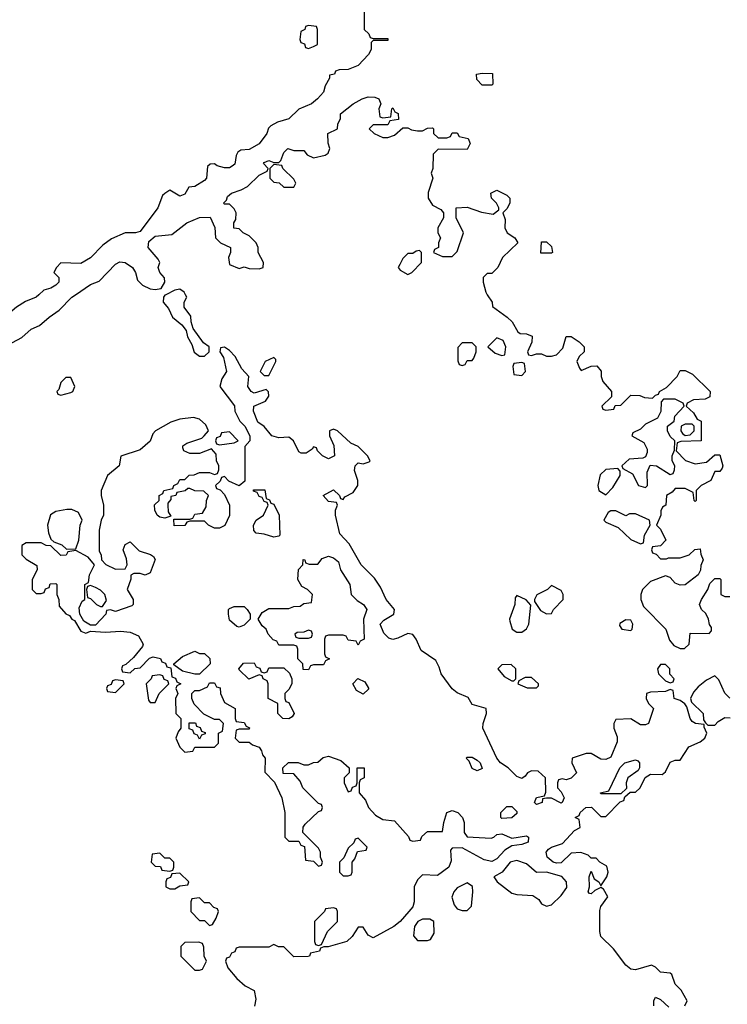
# Model space of a CAD drawing. Header units: inches. Extents: x 2380053 to 2584298, y 380219 to 546618.
# Tile 92 of 256: x 2460224 to 2463080, y 447136 to 451110. Entities that reach past the tile are written whole.
import ezdxf

# ---------------------------------------------------------------- set-up
doc = ezdxf.new("R2010")
doc.units = ezdxf.units.IN
doc.header["$MEASUREMENT"] = 0
doc.layers.add('C4464', color=7, linetype='Continuous')
doc.layers.add('C4465', color=7, linetype='Continuous')

msp = doc.modelspace()

# ---------------------------------------------------------------- linework, layer by layer
at = {"layer": 'C4464', "color": 2, "elevation": 54}
for points in [[(2460000, 449688.3), (2460012.9, 449687.1), (2460030, 449698), (2460049.2, 449730), (2460070, 449751), (2460104.1, 449775.9), (2460154.5, 449785.5), (2460232.9, 449827.1), (2460270, 449861), (2460304, 449876), (2460342, 449910), (2460382.7, 449937.3), (2460434, 449990), (2460449, 450000)], [(2460301.5, 450000), (2460290.4, 449989.6), (2460247.7, 449972.3), (2460210.5, 449949.5), (2460123.1, 449876.9), (2460102.8, 449850), (2460070, 449819), (2460030, 449801.2), (2460000.9, 449779.1), (2460000, 449777.8)], [(2460814, 450000), (2460810, 449998), (2460804.7, 449990), (2460802.8, 449970), (2460824, 449944), (2460841, 449910), (2460878.8, 449878.8), (2460896, 449856), (2460901, 449830), (2460918.8, 449798.8), (2460927.9, 449767.9), (2460950, 449751.3), (2460970, 449751.3), (2460988.7, 449770), (2460988, 449790), (2460965.6, 449805.6), (2460924, 449864), (2460915.3, 449890), (2460914, 449914), (2460888, 449950), (2460888, 449970), (2460898, 449990), (2460893, 450000)], [(2462111.3, 450000), (2462131.3, 449970), (2462132, 449952), (2462192, 449910), (2462212, 449890), (2462234, 449850), (2462243.6, 449843.6), (2462270, 449842), (2462292.7, 449832.7), (2462291.6, 449808.4), (2462274, 449770), (2462278, 449758), (2462290, 449754), (2462310, 449762), (2462330, 449762), (2462350, 449752), (2462370, 449752), (2462390, 449758), (2462416, 449784), (2462430, 449832), (2462450, 449831), (2462482, 449810), (2462502, 449790), (2462502, 449770), (2462482, 449750), (2462472, 449730), (2462483.6, 449703.6), (2462490, 449694), (2462530, 449712), (2462552.7, 449712.7), (2462571.3, 449691.3), (2462571.3, 449670), (2462578, 449650), (2462612, 449610), (2462612.7, 449587.3), (2462574, 449550), (2462578, 449538), (2462590, 449534), (2462622, 449538), (2462627.3, 449552.7), (2462650, 449554), (2462690, 449594), (2462727.3, 449592.7), (2462745.4, 449585.4), (2462778, 449582), (2462790, 449594), (2462802, 449598), (2462806, 449610), (2462834.6, 449625.4), (2462878, 449670), (2462890, 449694), (2462910, 449694), (2462939.8, 449679.8), (2463011.3, 449610), (2463010, 449588), (2462990, 449578), (2462943.6, 449576.4), (2462918, 449562), (2462914, 449550), (2462943.6, 449523.6), (2462958, 449498), (2462974, 449490), (2462974, 449410), (2462892.7, 449407.3), (2462878, 449402), (2462874, 449370), (2462911.1, 449331.1), (2462950, 449318), (2462996.4, 449323.6), (2463030, 449354), (2463050, 449354), (2463062, 449310), (2463059.6, 449300.4), (2463050, 449286), (2463030, 449286), (2463014, 449250), (2462974, 449230), (2462954, 449210), (2462954, 449170), (2462950, 449166), (2462946, 449170), (2462942, 449202), (2462910, 449218), (2462870, 449218), (2462856.9, 449203.1), (2462834, 449190), (2462832, 449150), (2462818, 449142), (2462812, 449128), (2462811.3, 449110), (2462794, 449070), (2462810, 449054), (2462832, 449010), (2462810, 448986), (2462778, 448982), (2462774, 448970), (2462778, 448958), (2462792.7, 448952.7), (2462810, 448934), (2462834, 448934), (2462842, 448938), (2462890, 448938), (2462926, 448950), (2462948.4, 448971.6), (2462970, 448974), (2462972.7, 448952.7), (2462982, 448930), (2462972.7, 448907.3), (2462971.6, 448888.4), (2462962, 448870), (2462910, 448828.7), (2462890, 448828), (2462870, 448835.3), (2462850, 448858), (2462830, 448866), (2462770, 448842), (2462738, 448810), (2462731.3, 448790), (2462731.3, 448770), (2462742, 448742), (2462831.3, 448650), (2462846.4, 448606.4), (2462864.7, 448584.7), (2462890, 448572), (2462907.3, 448572.7), (2462926, 448590), (2462930, 448634), (2463007.3, 448632.7), (2463016.4, 448643.6), (2463016.4, 448656.4), (2463008.7, 448668.7), (2463004, 448690), (2462992.7, 448712.7), (2462975.3, 448730), (2462968, 448750), (2462975.3, 448770), (2463002, 448810), (2463010, 448834), (2463030, 448854), (2463050, 448854), (2463054, 448850), (2463054, 448790), (2463070, 448782), (2463090, 448782)], [(2462908, 447130), (2462918, 447150), (2462893.2, 447193.2), (2462870, 447218), (2462856, 447256), (2462850, 447262), (2462810, 447266), (2462790, 447286), (2462774, 447294), (2462710, 447275.1), (2462690, 447278.4), (2462670, 447294.5), (2462620.6, 447360.6), (2462569.6, 447409.6), (2462565.6, 447430), (2462565.8, 447514.2), (2462569.5, 447530.5), (2462598, 447570), (2462580.4, 447600.4), (2462570, 447608), (2462544.7, 447595.3), (2462530, 447582), (2462523.1, 447583.1), (2462518, 447590), (2462524, 447610), (2462522, 447650), (2462530, 447674), (2462542, 447642), (2462562, 447630), (2462570, 447614), (2462594, 447650), (2462599, 447670), (2462594, 447694), (2462566, 447710), (2462550, 447726), (2462530, 447726), (2462518, 447738), (2462489.2, 447749.2), (2462450, 447746), (2462410, 447707.6), (2462390, 447705.7), (2462377.2, 447710), (2462352.3, 447730), (2462349.3, 447750), (2462358.4, 447761.6), (2462370, 447770.7), (2462415.1, 447784.9), (2462463.1, 447836.9), (2462486, 447850), (2462482, 447882), (2462466, 447890), (2462482, 447898), (2462486, 447910), (2462509, 447931), (2462531.6, 447931.6), (2462570, 447894), (2462590, 447894), (2462647.3, 447952.7), (2462662, 447958), (2462666, 447974), (2462687.3, 447992.7), (2462710, 447992), (2462728, 448010), (2462748.7, 448051.3), (2462770, 448064.7), (2462816.4, 448063.6), (2462830, 448074), (2462850, 448114), (2462870, 448122), (2462890, 448122), (2462925.2, 448174.8), (2462970, 448196), (2462988.7, 448210), (2462998, 448230), (2462986, 448254), (2462986, 448266), (2462951.1, 448268.9), (2462938, 448278), (2462929.6, 448289.6), (2462917.2, 448337.2), (2462909.2, 448349.2), (2462890, 448362), (2462866, 448370), (2462862, 448402), (2462850, 448406), (2462830, 448398), (2462770, 448395.3), (2462754, 448390), (2462752, 448370), (2462762, 448350), (2462782, 448330), (2462762, 448270), (2462750, 448264), (2462730, 448264), (2462690, 448288), (2462630, 448286), (2462622, 448270), (2462622, 448250), (2462635.3, 448215.3), (2462634.8, 448194.8), (2462610, 448134), (2462590, 448123.7), (2462570, 448125.2), (2462530, 448148.7), (2462510, 448148.7), (2462454, 448130), (2462452, 448110), (2462471.3, 448070), (2462450, 448049), (2462430, 448042), (2462414, 448046), (2462398, 448042), (2462394, 448030), (2462394, 448010), (2462410, 447994), (2462422, 447970), (2462414, 447950), (2462410, 447948), (2462370, 447968), (2462350, 447968), (2462334, 447966), (2462332, 447950), (2462310, 447942), (2462302, 447950), (2462309.2, 447970.8), (2462342, 447978), (2462347.3, 447992.7), (2462346, 448050), (2462316.4, 448076.4), (2462290, 448078), (2462274, 448070), (2462263.6, 448056.4), (2462250, 448048), (2462230, 448055.3), (2462195.3, 448090), (2462164, 448110), (2462149.4, 448129.4), (2462093.2, 448250), (2462094, 448270), (2462108, 448310), (2462106, 448330), (2462050, 448346), (2462034.6, 448374.6), (2461990, 448393.2), (2461970, 448409), (2461924.5, 448470), (2461917, 448497), (2461903.2, 448523.2), (2461844.5, 448564.5), (2461823.7, 448610), (2461810, 448629.2), (2461790, 448632.7), (2461750, 448613.2), (2461730, 448608.7), (2461714, 448614), (2461694, 448634), (2461679, 448670), (2461692.9, 448687.1), (2461734, 448710), (2461736, 448730), (2461702.7, 448770), (2461679.6, 448819.6), (2461656.2, 448856.2), (2461602.7, 448910), (2461554, 448994), (2461515.5, 449035.5), (2461498, 449110), (2461498, 449130), (2461506, 449150), (2461502, 449162), (2461470, 449166), (2461449, 449190), (2461490, 449212), (2461514, 449190), (2461518, 449178), (2461530, 449174), (2461536.4, 449183.6), (2461570, 449202), (2461588.7, 449230), (2461588.7, 449250), (2461575.3, 449290), (2461578, 449310), (2461590, 449322), (2461610, 449318), (2461634.6, 449325.4), (2461638, 449330), (2461628, 449350), (2461590, 449388), (2461560.2, 449400.2), (2461506, 449450), (2461490, 449458), (2461474, 449450), (2461474, 449430), (2461491.6, 449391.6), (2461494, 449350), (2461470, 449338), (2461446, 449350), (2461426, 449370), (2461422, 449382), (2461410, 449386), (2461403.6, 449376.4), (2461379.6, 449360.4), (2461360.4, 449360.4), (2461350, 449366), (2461329, 449410), (2461310, 449425.2), (2461270, 449422.7), (2461242, 449430), (2461210, 449468.7), (2461185.2, 449485.2), (2461168, 449530), (2461169.2, 449550.8), (2461215.3, 449570), (2461228.7, 449590), (2461228, 449608), (2461218, 449618), (2461170, 449602), (2461158, 449610), (2461144, 449630), (2461148.7, 449670), (2461120.2, 449700.2), (2461094, 449750), (2461070, 449775.3), (2461050, 449788), (2461034, 449786), (2461032, 449770), (2461046.4, 449746.4), (2461058, 449690), (2461039.8, 449660.2), (2461031.3, 449630), (2461090.9, 449550.9), (2461092, 449530), (2461112, 449490), (2461132, 449470), (2461152, 449430), (2461152, 449410), (2461132.7, 449387.3), (2461132.7, 449247.3), (2461110, 449228), (2461067.3, 449247.3), (2461050, 449266), (2461038, 449262), (2461032.7, 449247.3), (2461014, 449230), (2461018, 449218), (2461032.7, 449212.7), (2461050, 449194), (2461071.1, 449151.1), (2461071.1, 449108.9), (2461051.1, 449068.9), (2461030, 449058), (2461010, 449058), (2460986, 449070), (2460970, 449086), (2460910, 449086), (2460898, 449082), (2460890, 449068), (2460847.3, 449067.3), (2460846, 449094), (2460910, 449094), (2460922, 449098), (2460930, 449114), (2460962, 449118), (2460976.4, 449143.6), (2460978, 449170), (2460986, 449190), (2460967.3, 449207.3), (2460930, 449208), (2460910, 449218), (2460902, 449218), (2460891.6, 449208.4), (2460858, 449202), (2460854, 449190), (2460834, 449186), (2460834, 449174), (2460822, 449158), (2460822, 449150), (2460823.6, 449123.6), (2460834, 449106), (2460810, 449098), (2460790, 449102), (2460778, 449110), (2460768.7, 449130), (2460768.4, 449151.6), (2460786, 449170), (2460786, 449190), (2460802, 449198), (2460806, 449210), (2460842, 449218), (2460846, 449230), (2460862, 449238), (2460870, 449254), (2460890, 449254), (2460908.4, 449271.6), (2460927.3, 449272.7), (2460950, 449282), (2460990, 449282), (2461010, 449274), (2461022, 449278), (2461027.3, 449292.7), (2461028, 449310), (2461018, 449330), (2461016.4, 449356.4), (2460998, 449378), (2460950, 449359), (2460910, 449359), (2460886, 449370), (2460882, 449382), (2460882, 449390), (2460898.6, 449401.4), (2460958.6, 449421.4), (2460968.7, 449430), (2460986, 449450), (2460975.3, 449475.3), (2460950, 449498), (2460924.7, 449504.7), (2460870, 449497.2), (2460834, 449486), (2460771.3, 449450), (2460761.4, 449438.6), (2460750, 449408.7), (2460710, 449374), (2460631.6, 449348.4), (2460624.7, 449310), (2460578, 449270), (2460552, 449210), (2460552, 449190), (2460562, 449150), (2460562, 449110), (2460552, 449090), (2460544.7, 449050), (2460544.7, 448964.7), (2460552, 448950), (2460554, 448930), (2460571.6, 448911.6), (2460610, 448892), (2460650, 448894), (2460658, 448910), (2460654.6, 448934.6), (2460642, 448970), (2460650, 448992), (2460670, 449002), (2460706.4, 448966.4), (2460751.6, 448951.6), (2460763.6, 448943.6), (2460771.1, 448931.1), (2460750, 448878), (2460730, 448868.7), (2460710, 448875.3), (2460684.7, 448875.3), (2460672, 448868), (2460672, 448852), (2460658, 448810), (2460682, 448770), (2460682, 448750), (2460676, 448744), (2460610, 448722), (2460590, 448728), (2460574, 448726), (2460572, 448710), (2460530, 448666), (2460510, 448666), (2460482, 448682), (2460466, 448710), (2460463.1, 448736.9), (2460476.4, 448763.6), (2460486, 448770), (2460486, 448830), (2460502, 448838), (2460506, 448870), (2460526, 448910), (2460500.4, 448940.4), (2460450, 448968), (2460418, 448962), (2460411.1, 448948.9), (2460390, 448948), (2460350, 448986), (2460330, 448988), (2460310, 448998), (2460250, 448998), (2460232.7, 448987.3), (2460232, 448950), (2460250, 448932), (2460292.7, 448907.3), (2460294, 448890), (2460274, 448850), (2460274, 448810), (2460290, 448794), (2460310, 448794), (2460322, 448798), (2460327.3, 448812.7), (2460342, 448818), (2460347.3, 448832.7), (2460370, 448834), (2460374, 448830), (2460374, 448790), (2460382, 448770), (2460383.6, 448743.6), (2460410, 448712), (2460424.7, 448704.7), (2460434, 448690), (2460444.7, 448684.7), (2460470, 448642), (2460490, 448634), (2460510, 448642), (2460570, 448638), (2460630, 448642), (2460670, 448638), (2460703.6, 448623.6), (2460722, 448590), (2460719.6, 448580.4), (2460683.6, 448536.4), (2460652.7, 448507.3), (2460638, 448502), (2460634, 448490), (2460638, 448478), (2460670, 448474), (2460688, 448492), (2460710, 448494), (2460747.3, 448532.7), (2460762, 448538), (2460791.6, 448531.6), (2460798, 448518), (2460812.7, 448512.7), (2460818, 448498), (2460834, 448494), (2460838, 448458), (2460852.7, 448452.7), (2460858, 448438), (2460874, 448430), (2460858, 448422), (2460854, 448410), (2460862, 448390), (2460852, 448370), (2460854, 448310), (2460874, 448290), (2460874, 448250), (2460863.6, 448236.4), (2460854, 448210), (2460870, 448174), (2460890, 448154), (2460922, 448158), (2460930, 448174), (2461010, 448174), (2461026, 448190), (2461026, 448230), (2461042, 448238), (2461046, 448270), (2461030, 448286), (2461010, 448286), (2460967.3, 448307.3), (2460927.3, 448347.3), (2460918, 448370), (2460918, 448390), (2460930, 448402), (2460950, 448402), (2460982, 448418), (2460990, 448434), (2461010, 448434), (2461018, 448418), (2461032.7, 448412.7), (2461034, 448390), (2461050, 448354), (2461094, 448330), (2461094, 448290), (2461098, 448278), (2461130, 448274), (2461138, 448258), (2461151.6, 448251.6), (2461150, 448246), (2461110, 448246), (2461098, 448242), (2461094, 448210), (2461110, 448194), (2461150, 448194), (2461163.6, 448183.6), (2461190, 448174), (2461199.6, 448159.6), (2461203.6, 448143.6), (2461214, 448130), (2461212.7, 448072.7), (2461252.7, 448032.7), (2461282, 447970), (2461294, 447910), (2461294, 447810), (2461310, 447794), (2461350, 447794), (2461358, 447778), (2461372.7, 447772.7), (2461378, 447718), (2461410, 447714), (2461430, 447694), (2461442, 447698), (2461446, 447710), (2461438, 447730), (2461438, 447750), (2461430, 447766), (2461366, 447830), (2461368.4, 447851.6), (2461376.4, 447863.6), (2461430, 447914), (2461442, 447918), (2461446, 447930), (2461442, 447942), (2461430, 447946), (2461366, 448010), (2461356.4, 448036.4), (2461330, 448066), (2461287.3, 448067.3), (2461286, 448090), (2461308.4, 448111.6), (2461348.4, 448111.6), (2461370, 448102), (2461390, 448102), (2461410, 448112), (2461427.3, 448112.7), (2461448.4, 448131.6), (2461470, 448138), (2461519.8, 448119.8), (2461554, 448090), (2461554, 448070), (2461534, 448050), (2461534, 448030), (2461550, 447994), (2461562, 447998), (2461567.3, 448012.7), (2461582, 448018), (2461586, 448030), (2461586, 448090), (2461614, 448090), (2461614, 448050), (2461598, 448042), (2461594, 448030), (2461594, 447990), (2461619.8, 447959.8), (2461632, 447930), (2461659.6, 447899.6), (2461690, 447882), (2461736, 447876), (2461792.7, 447812.7), (2461798, 447798), (2461810, 447794), (2461842, 447798), (2461847.3, 447812.7), (2461870, 447834), (2461930, 447834), (2461935.3, 447870), (2461948, 447910), (2461970, 447918), (2461992, 447910), (2462011.3, 447890), (2462018, 447870), (2462018, 447830), (2462030, 447812), (2462126.4, 447806.4), (2462138, 447810), (2462150, 447822), (2462170, 447824.7), (2462210, 447806.8), (2462270, 447816), (2462278, 447810), (2462276, 447790), (2462250, 447780.9), (2462210, 447776), (2462181.6, 447758.4), (2462150, 447722.6), (2462130, 447712.6), (2462099, 447719), (2462010, 447768), (2461970, 447766), (2461962, 447758), (2461965.4, 447714.6), (2461956, 447690), (2461910, 447655.3), (2461850, 447658), (2461845.4, 447654.6), (2461830, 447638), (2461816, 447610), (2461816.3, 447550), (2461810.5, 447530), (2461794.9, 447510), (2461759.1, 447470), (2461733.4, 447450), (2461650, 447404.5), (2461630, 447415.3), (2461610, 447448), (2461590, 447448), (2461566, 447410), (2461544.7, 447390), (2461468.4, 447368.4), (2461451.6, 447368.4), (2461438, 447362), (2461434, 447350), (2461398, 447342), (2461394, 447330), (2461388.4, 447328.4), (2461330, 447328), (2461290, 447368), (2461268.4, 447368.4), (2461250, 447378), (2461230, 447366), (2461110, 447366), (2461098, 447362), (2461092, 447348), (2461078, 447342), (2461070, 447326), (2461058, 447322), (2461054, 447310), (2461063.6, 447283.6), (2461099.6, 447239.6), (2461134, 447210), (2461170, 447192), (2461177.3, 447157.3), (2461171.8, 447128.2)], [(2463090, 448372.3), (2463070, 448392.3), (2463046, 448446), (2463030, 448462), (2462996, 448444), (2462962, 448418), (2462944, 448396), (2462931, 448370), (2462935.3, 448355.3), (2462982.8, 448310), (2462983.6, 448283.6), (2462991.6, 448271.6), (2463002, 448262), (2463030, 448262), (2463043.1, 448276.9), (2463070, 448294), (2463091.6, 448291.6)], [(2462783.6, 447130), (2462783.7, 447150), (2462790, 447164.7), (2462810, 447154.8), (2462844.4, 447124.4)]]:
    msp.add_lwpolyline(points, dxfattribs=at)
at = {"layer": 'C4464', "color": 2}
for points, elevation in [([(2462150, 449826), (2462114, 449790), (2462143.6, 449763.6), (2462170, 449754), (2462182, 449758), (2462186, 449790), (2462174.6, 449814.6)], 54), ([(2462050, 449806), (2462010, 449806), (2461992.7, 449787.3), (2461992.7, 449732.7), (2461998, 449718), (2462010, 449714), (2462022, 449718), (2462030, 449734), (2462050, 449734), (2462056.4, 449743.6), (2462066, 449770), (2462066, 449790)], 54), ([(2461250, 449746), (2461214, 449730), (2461194, 449690), (2461210, 449674), (2461230, 449674), (2461258, 449730), (2461258, 449738)], 54), ([(2462250, 449726), (2462218, 449722), (2462214, 449710), (2462218, 449678), (2462250, 449674), (2462266, 449690), (2462262, 449722)], 54), ([(2460430, 449666), (2460410, 449666), (2460390, 449646), (2460382, 449618), (2460374, 449610), (2460378, 449598), (2460390, 449594), (2460430, 449604.7), (2460438, 449610), (2460446, 449630)], 54), ([(2462870, 449578), (2462822, 449578), (2462812.7, 449567.3), (2462811.3, 449528.7), (2462798, 449502), (2462750, 449478), (2462730, 449458), (2462698, 449442), (2462694, 449430), (2462743.6, 449403.6), (2462756.9, 449376.9), (2462756.9, 449363.1), (2462750, 449346), (2462739.6, 449340.4), (2462683.6, 449336.4), (2462654, 449310), (2462658, 449298), (2462696.9, 449276.9), (2462722, 449230), (2462750, 449222), (2462758, 449230), (2462756.4, 449283.6), (2462768, 449312), (2462794, 449310), (2462850, 449274), (2462862, 449278), (2462867.3, 449292.7), (2462868, 449310), (2462858, 449330), (2462858, 449350), (2462867.3, 449372.7), (2462868, 449410), (2462850, 449428), (2462838, 449450), (2462838, 449470), (2462866, 449490), (2462868, 449510), (2462906, 449550), (2462902, 449562)], 54), ([(2462938, 449478), (2462910, 449478), (2462894, 449470), (2462892, 449450), (2462899.6, 449439.6), (2462910, 449432), (2462930, 449434), (2462946, 449450), (2462946, 449470)], 54), ([(2461070, 449446), (2461038, 449442), (2461032.7, 449427.3), (2461018, 449422), (2461014, 449410), (2461018, 449398), (2461030, 449394), (2461090, 449402), (2461106, 449410)], 54), ([(2462638, 449298), (2462590, 449294), (2462567.1, 449272.9), (2462558, 449230), (2462562, 449210), (2462590, 449192), (2462618, 449222), (2462648, 449270), (2462647.3, 449287.3)], 54), ([(2461250, 449022), (2461210, 449034), (2461178, 449038), (2461168.4, 449048.4), (2461168, 449070), (2461178, 449090), (2461208, 449110), (2461226, 449150), (2461222, 449162), (2461210, 449166), (2461202, 449182), (2461190, 449186), (2461182, 449202), (2461167.3, 449207.3), (2461167.3, 449212.7), (2461212.7, 449212.7), (2461218, 449178), (2461232, 449172), (2461238, 449158), (2461250, 449154), (2461271.3, 449110), (2461274, 449030), (2461270, 449026)], 54), ([(2460433.6, 449133.6), (2460413.6, 449133.6), (2460370, 449125.2), (2460348, 449112), (2460336, 449070), (2460339.6, 449039.6), (2460350, 449014), (2460362, 449002), (2460394, 448990), (2460412.7, 448972.7), (2460450, 448974), (2460462, 449010), (2460468, 449070), (2460475.3, 449090), (2460460.4, 449120.4)], 54), ([(2462630, 449128), (2462610, 449128), (2462599.6, 449120.4), (2462582, 449090), (2462590, 449082), (2462639.8, 449059.8), (2462690, 449012), (2462730, 448994), (2462742, 448998), (2462746, 449030), (2462768, 449070), (2462766, 449090), (2462710, 449115.3), (2462684.7, 449115.3), (2462670, 449108)], 54), ([(2461590, 448586), (2461582, 448602), (2461550, 448606), (2461542, 448622), (2461530, 448626), (2461470, 448626), (2461458, 448622), (2461454, 448610), (2461454, 448550), (2461458, 448538), (2461474, 448530), (2461458, 448522), (2461450, 448506), (2461410, 448506), (2461398, 448502), (2461390, 448486), (2461367.3, 448487.3), (2461366, 448510), (2461346, 448530), (2461346, 448570), (2461342, 448582), (2461330, 448586), (2461270, 448586), (2461262, 448602), (2461247.3, 448607.3), (2461226, 448630), (2461218, 448650), (2461203.1, 448663.1), (2461186, 448690), (2461203.1, 448716.9), (2461230, 448734), (2461310, 448734), (2461330, 448742), (2461356.4, 448743.6), (2461370, 448754), (2461402, 448758), (2461406, 448790), (2461386, 448810), (2461362, 448822), (2461346, 448850), (2461348.9, 448891.1), (2461366, 448910), (2461368.4, 448931.6), (2461374, 448930), (2461378, 448918), (2461392.7, 448912.7), (2461427.3, 448912.7), (2461444.7, 448935.3), (2461470, 448944.7), (2461490, 448938), (2461510, 448922), (2461518, 448890), (2461556, 448830), (2461562, 448790), (2461586, 448766), (2461612, 448750), (2461624.7, 448730), (2461612, 448690), (2461614, 448610), (2461598, 448602)], 54), ([(2460510, 448826), (2460498, 448822), (2460494, 448810), (2460498, 448778), (2460510, 448774), (2460534, 448750), (2460550, 448742), (2460558, 448742), (2460574.6, 448765.4), (2460568, 448790), (2460550, 448808), (2460530, 448818)], 54), ([(2462370, 448826), (2462354, 448810), (2462311.6, 448788.4), (2462302, 448770), (2462302, 448762), (2462325.4, 448725.4), (2462350, 448712), (2462370, 448714), (2462378, 448730), (2462418, 448770), (2462418, 448790), (2462410, 448806)], 54), ([(2462230, 448786), (2462223.6, 448776.4), (2462222, 448750), (2462201, 448690), (2462202, 448682), (2462212, 448650), (2462230, 448638), (2462250, 448638), (2462270, 448652), (2462279, 448670), (2462287.3, 448747.3), (2462268.4, 448768.4)], 54), ([(2461110, 448658), (2461100.4, 448660.4), (2461070, 448686), (2461066, 448710), (2461066, 448730), (2461070, 448734), (2461090, 448742), (2461130, 448742), (2461142, 448730), (2461154, 448710), (2461154, 448690), (2461130, 448666)], 54), ([(2462670, 448688), (2462646.4, 448673.6), (2462645.4, 448665.4), (2462654, 448650), (2462690, 448644.7), (2462695.3, 448650), (2462698, 448670), (2462690, 448686)], 54), ([(2461390, 448646), (2461370, 448638), (2461343.6, 448636.4), (2461334, 448630), (2461338, 448618), (2461350, 448614), (2461390, 448614), (2461402, 448618), (2461406, 448630), (2461402, 448642)], 54), ([(2460950, 448552), (2460970, 448552), (2460991.6, 448531.6), (2460992, 448510), (2460950, 448468), (2460930, 448468), (2460880.4, 448480.4), (2460846, 448506), (2460846, 448510), (2460880.2, 448539.8), (2460930, 448562)], 54), ([(2461210, 448474), (2461222, 448478), (2461230, 448494), (2461290, 448494), (2461312.7, 448472.7), (2461322, 448450), (2461322, 448430), (2461310, 448406), (2461294, 448390), (2461294, 448370), (2461298, 448358), (2461310, 448354), (2461331.3, 448310), (2461323.6, 448296.4), (2461310, 448288), (2461286, 448290), (2461266, 448310), (2461266, 448350), (2461226, 448370), (2461226, 448430), (2461222, 448442), (2461206, 448450), (2461202, 448462), (2461190, 448466), (2461148.4, 448448.4), (2461110, 448486), (2461108, 448490), (2461127.3, 448512.7), (2461170, 448514), (2461178, 448498), (2461192.7, 448492.7), (2461198, 448478)], 54), ([(2462207.3, 448507.3), (2462170, 448506), (2462154, 448490), (2462179.6, 448459.6), (2462210, 448442), (2462218, 448442), (2462226, 448450), (2462226, 448490)], 54), ([(2462830, 448508), (2462810, 448508), (2462798, 448490), (2462802, 448470), (2462830, 448442), (2462850, 448434), (2462862, 448438), (2462866, 448450), (2462848, 448468), (2462848, 448490)], 54), ([(2460790, 448466), (2460758, 448462), (2460754, 448450), (2460734, 448430), (2460743.6, 448363.6), (2460750, 448354), (2460770, 448354), (2460786, 448390), (2460826, 448430), (2460822, 448442), (2460807.3, 448447.3), (2460802, 448462)], 54), ([(2460610, 448446), (2460598, 448442), (2460592.7, 448427.3), (2460578, 448422), (2460574, 448410), (2460578, 448398), (2460610, 448394), (2460646, 448430), (2460642, 448442)], 54), ([(2461610, 448388), (2461583.1, 448403.1), (2461568, 448430), (2461588.4, 448451.6), (2461616.9, 448436.9), (2461631.6, 448411.6), (2461631.6, 448408.4)], 54), ([(2462290, 448455.3), (2462264.7, 448455.3), (2462238, 448442), (2462234, 448430), (2462272.7, 448412.7), (2462310, 448414), (2462318, 448422), (2462318, 448430)], 54), ([(2460950, 448206), (2460942, 448222), (2460927.3, 448227.3), (2460922, 448242), (2460907.3, 448247.3), (2460907.3, 448272.7), (2460932.7, 448272.7), (2460938, 448258), (2460952.7, 448252.7), (2460958, 448238), (2460972.7, 448232.7), (2460972.7, 448227.3), (2460958, 448222)], 54), ([(2462070, 448078), (2462050, 448088), (2462038, 448118), (2462026, 448130), (2462030, 448134), (2462050, 448134), (2462070, 448122), (2462082, 448110), (2462090, 448088)], 54), ([(2462570, 447986), (2462568, 447990), (2462602, 447998), (2462646, 448090), (2462666, 448110), (2462710, 448122.8), (2462719.1, 448119.1), (2462726, 448110), (2462726, 448090), (2462719.8, 448080.2), (2462678, 448050), (2462671.3, 448030), (2462672.7, 448007.3), (2462650, 447986)], 54), ([(2462170, 447886), (2462166, 447890), (2462166, 447910), (2462190, 447934), (2462210, 447934), (2462230, 447914), (2462230, 447906), (2462210, 447889)], 54), ([(2461590, 447806), (2461578, 447802), (2461572.7, 447787.3), (2461550, 447766), (2461532.7, 447727.3), (2461514, 447710), (2461514, 447670), (2461530, 447654), (2461550, 447654), (2461562, 447658), (2461566, 447670), (2461566, 447710), (2461576.4, 447723.6), (2461587.3, 447752.7), (2461622, 447758), (2461626, 447770)], 54), ([(2460790, 447746), (2460758, 447742), (2460754, 447710), (2460770, 447694), (2460792.7, 447692.7), (2460798, 447678), (2460830, 447674), (2460842, 447678), (2460846, 447690), (2460846, 447710), (2460830, 447726), (2460810, 447726)], 54), ([(2462230, 447716.2), (2462204, 447710), (2462170.6, 447669.4), (2462138, 447650), (2462151.3, 447630), (2462210, 447584.9), (2462230, 447579.1), (2462294.8, 447574.8), (2462319.1, 447559.1), (2462330, 447542), (2462350, 447532), (2462370, 447538), (2462410, 447574.8), (2462432.1, 447607.9), (2462431.1, 447630), (2462412.2, 447652.2), (2462350.5, 447669.5), (2462310, 447668), (2462270, 447702.7)], 58), ([(2460870, 447666), (2460838, 447662), (2460832.7, 447647.3), (2460818, 447642), (2460814, 447630), (2460814, 447610), (2460830, 447602), (2460850, 447602), (2460870, 447614), (2460902, 447618), (2460906, 447630)], 54), ([(2462030, 447626), (2461990, 447606.6), (2461975.5, 447590), (2461967.9, 447567.9), (2461976.9, 447536.9), (2461990, 447522), (2462010, 447514), (2462030, 447514), (2462047.3, 447532.7), (2462053.2, 447590), (2462052.1, 447612.1)], 58), ([(2460950, 447566), (2460918, 447562), (2460914, 447550), (2460914, 447510), (2460950, 447474), (2460970, 447474), (2460990, 447454), (2461002, 447458), (2461016.4, 447483.6), (2461026, 447510), (2461022, 447522), (2461007.3, 447527.3), (2460990, 447546), (2460970, 447546)], 54), ([(2461490, 447526), (2461458, 447522), (2461454, 447510), (2461414, 447470), (2461414, 447390), (2461418, 447378), (2461430, 447374), (2461442, 447378), (2461466, 447430), (2461506, 447470), (2461506, 447510), (2461502, 447522)], 54), ([(2461850, 447479.5), (2461831, 447470), (2461817.3, 447450), (2461812.7, 447412.7), (2461830, 447394), (2461870, 447394), (2461882, 447398), (2461896.4, 447423.6), (2461895.3, 447470), (2461879.3, 447479.3)], 58), ([(2460947.3, 447387.3), (2460890, 447386), (2460874, 447370), (2460874, 447330), (2460930, 447274), (2460950, 447274), (2460962, 447278), (2460978, 447310), (2460968, 447330), (2460967.3, 447367.3), (2460962, 447382)], 54)]:
    msp.add_lwpolyline(points, close=True, dxfattribs=dict(at, elevation=elevation))
at = {"layer": 'C4465', "color": 2, "elevation": 54}
for points in [[(2461614, 451150), (2461614, 451070), (2461632.7, 451052.7), (2461638, 451038), (2461650, 451034), (2461710, 451034), (2461710, 451026), (2461650, 451026), (2461642, 451018), (2461642, 450990), (2461631, 450970), (2461590, 450925.2), (2461550, 450908.7), (2461512.7, 450907.3), (2461498, 450902), (2461494, 450890), (2461474, 450886), (2461474, 450874), (2461456.9, 450843.1), (2461450, 450818), (2461426, 450790), (2461401, 450770), (2461350.5, 450749.5), (2461310.3, 450709.7), (2461264.1, 450695.9), (2461238, 450682), (2461227.5, 450672.5), (2461220.7, 450650), (2461190, 450609.3), (2461150, 450586), (2461116.9, 450583.1), (2461104.7, 450575.3), (2461098, 450562), (2461092.5, 450527.5), (2461081.6, 450518.4), (2461070, 450512.3), (2461050, 450512.3), (2461020.2, 450520.2), (2461010, 450528), (2460992.7, 450527.3), (2460982, 450518), (2460977.3, 450470), (2460970, 450461.2), (2460930, 450437.2), (2460906, 450434), (2460890, 450405.2), (2460870, 450397.2), (2460830, 450422), (2460810, 450409), (2460799.8, 450400.2), (2460781, 450350), (2460710, 450255.3), (2460690.8, 450249.2), (2460650, 450249.2), (2460594.8, 450225.2), (2460559.8, 450200.2), (2460510, 450149.4), (2460470, 450126.6), (2460390, 450128), (2460372, 450110), (2460362, 450090), (2460382, 450070), (2460381, 450050), (2460370, 450039), (2460350, 450026.6), (2460321.4, 450018.6), (2460301.5, 450000)], [(2460449, 450000), (2460510, 450040.7), (2460544.7, 450055.3), (2460610, 450122.8), (2460627.7, 450132.3), (2460650, 450130.6), (2460678.8, 450110), (2460690.8, 450090), (2460698.8, 450058.8), (2460719.1, 450039.1), (2460750, 450024), (2460770, 450021), (2460794.6, 450025.4), (2460809, 450050), (2460808.7, 450068.7), (2460788.7, 450090), (2460782, 450110), (2460788.7, 450130), (2460783.1, 450143.1), (2460742, 450190), (2460744.7, 450215.3), (2460770, 450236), (2460837.2, 450242.8), (2460898, 450290), (2460950, 450312), (2460992.7, 450312.7), (2461011.6, 450271.6), (2461014, 450230), (2461034, 450210), (2461074, 450190), (2461074, 450170), (2461066, 450150), (2461070, 450122), (2461110, 450106), (2461130, 450112), (2461150, 450106), (2461190, 450104.7), (2461206, 450110), (2461208, 450130), (2461186, 450170), (2461186, 450190), (2461178, 450210), (2461150, 450238), (2461126, 450250), (2461110, 450266), (2461088.7, 450268.7), (2461088, 450290), (2461096.4, 450303.6), (2461098, 450330), (2461090, 450346), (2461070, 450366), (2461050, 450366), (2461046, 450370), (2461058, 450382), (2461063.1, 450396.9), (2461078, 450410), (2461117.2, 450422.8), (2461143.1, 450436.9), (2461190, 450482), (2461222, 450498), (2461226, 450510), (2461208, 450530), (2461210, 450534), (2461230, 450542), (2461250, 450534), (2461270, 450534), (2461278, 450542), (2461290, 450574), (2461306, 450590), (2461330, 450582), (2461370, 450582), (2461384.7, 450564.7), (2461410, 450552), (2461456.4, 450563.6), (2461468.4, 450571.6), (2461475.3, 450590), (2461468.4, 450611.6), (2461468, 450650), (2461506, 450670), (2461508, 450690), (2461518, 450710), (2461518, 450730), (2461570, 450771), (2461606, 450790), (2461630, 450798), (2461656.9, 450796.9), (2461674, 450790), (2461682, 450770), (2461674, 450750), (2461678, 450718), (2461690, 450714), (2461722, 450718), (2461726, 450750), (2461730, 450754), (2461738, 450738), (2461751.6, 450731.6), (2461752.7, 450707.3), (2461718, 450702), (2461710, 450686), (2461650, 450686), (2461634, 450670), (2461654, 450650), (2461690, 450634), (2461710, 450634), (2461736.4, 450643.6), (2461770, 450674), (2461790, 450674), (2461805.4, 450665.4), (2461830, 450661), (2461850, 450662), (2461870, 450672), (2461890, 450674), (2461894, 450670), (2461894, 450650), (2461912.7, 450632.7), (2461947.3, 450632.7), (2461962, 450638), (2461970, 450654), (2461990, 450654), (2461998, 450638), (2462034, 450630), (2462042, 450610), (2462030, 450586), (2461912.7, 450587.3), (2461892.7, 450567.3), (2461892, 450510), (2461884.7, 450490), (2461892, 450470), (2461872.7, 450412.7), (2461872, 450390), (2461890, 450362), (2461923.6, 450343.6), (2461934, 450330), (2461934, 450310), (2461912, 450270), (2461912, 450250), (2461922, 450230), (2461914, 450210), (2461914, 450190), (2461898, 450182), (2461894, 450170), (2461930, 450154), (2461970, 450154), (2461990, 450174), (2462015.3, 450250), (2461986, 450310), (2461986, 450350), (2462030, 450354), (2462087.3, 450332.7), (2462134.6, 450325.4), (2462158, 450342), (2462158, 450350), (2462148, 450370), (2462128, 450390), (2462126, 450410), (2462150, 450422), (2462190, 450402), (2462202, 450390), (2462202, 450370), (2462190, 450346), (2462174, 450330), (2462183.6, 450303.6), (2462182, 450270), (2462192, 450250), (2462222, 450230), (2462234, 450210), (2462172, 450150), (2462154, 450110), (2462130, 450086), (2462110, 450086), (2462094, 450070), (2462094, 450050), (2462104.7, 450010), (2462111.3, 450000)], [(2460893, 450000), (2460888, 450010), (2460870, 450022), (2460850, 450018), (2460814, 450000)]]:
    msp.add_lwpolyline(points, dxfattribs=at)
for points in [[(2461390, 451086), (2461378, 451082), (2461374, 451070), (2461358, 451062), (2461354, 451030), (2461358, 451018), (2461372.7, 451012.7), (2461378, 450998), (2461390, 450994), (2461410, 451002), (2461426, 451010), (2461426, 451070), (2461422, 451082)], [(2462090, 450846), (2462068.4, 450868.4), (2462068, 450890), (2462090, 450894), (2462132.7, 450892.7), (2462134, 450850), (2462130, 450846)], [(2461250, 450526), (2461234, 450510), (2461234, 450470), (2461250, 450454), (2461271.6, 450451.6), (2461290, 450434), (2461330, 450434), (2461338, 450450), (2461330, 450466), (2461286, 450510), (2461282, 450522)], [(2462327.3, 450167.3), (2462330, 450214), (2462350, 450214), (2462370, 450194), (2462374, 450170), (2462370, 450168)], [(2461838, 450178), (2461823.6, 450176.4), (2461810, 450166), (2461790, 450166), (2461770, 450146), (2461758, 450122), (2461752, 450110), (2461759.6, 450099.6), (2461790, 450082), (2461806, 450090), (2461846, 450130), (2461846, 450170)]]:
    msp.add_lwpolyline(points, close=True, dxfattribs=at)

doc.saveas('drawing.dxf')
